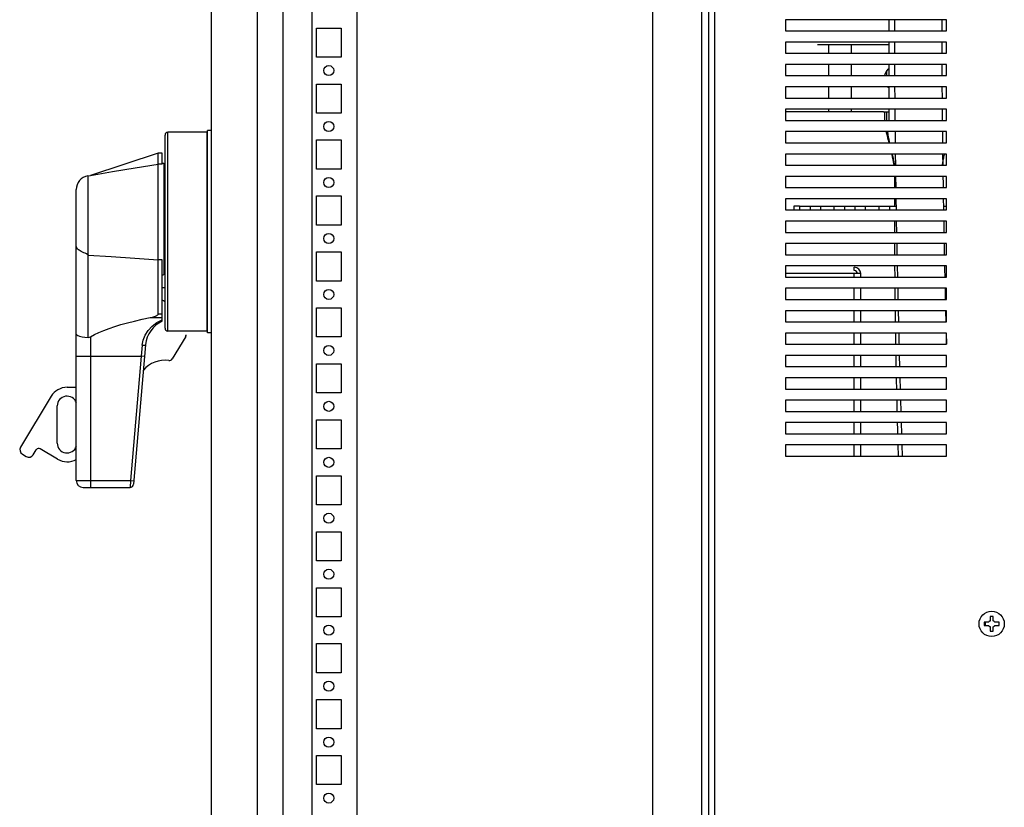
# Model space of a CAD drawing. Header units: inches. Extents: x 614 to 6314, y 704 to 4696.
# Tile 71 of 78: x 5365 to 5804, y 2675 to 3026. Entities that reach past the tile are written whole.
import ezdxf

# ---------------------------------------------------------------- set-up
doc = ezdxf.new("R2010")
doc.units = ezdxf.units.IN
doc.header["$MEASUREMENT"] = 0
doc.layers.add('PWR_0150HP_4', color=7, linetype='Continuous')
doc.layers.add('PWR_0250HP', color=7, linetype='Continuous')

# ---------------------------------------------------------------- blocks, each defined once
blk = doc.blocks.new('ENCL_SIDE')
for p, q in [((-300.05, 2091.28), (-300.05, 1187.75)), ((-300.05, 2091.25), (-300.05, 1187.75)), ((-279.55, 2091.25), (-279.55, 133.25)), ((-267.91, 168.75), (-267.91, 2058.75)), ((-235.05, 2058.75), (-235.05, 168.75)), ((-255.05, 1989.25), (-255.05, 1208.25)), ((-253.05, 1754.75), (-253.05, 1767.75)), ((-253.05, 1767.75), (-242.05, 1767.75)), ((-242.05, 1767.75), (-242.05, 1754.75)), ((-235.05, 1767.75), (-235.05, 1754.75)), ((-242.05, 1754.75), (-253.05, 1754.75)), ((-235.05, 1751), (-235.05, 1746.5)), ((-253.05, 1729.75), (-253.05, 1742.75)), ((-253.05, 1742.75), (-242.05, 1742.75)), ((-242.05, 1742.75), (-242.05, 1729.75)), ((-235.05, 1742.75), (-235.05, 1729.75)), ((-242.05, 1729.75), (-253.05, 1729.75)), ((-235.05, 1726), (-235.05, 1721.5)), ((-253.05, 1704.75), (-253.05, 1717.75)), ((-253.05, 1717.75), (-242.05, 1717.75)), ((-242.05, 1717.75), (-242.05, 1704.75)), ((-235.05, 1717.75), (-235.05, 1704.75)), ((-242.05, 1704.75), (-253.05, 1704.75)), ((-235.05, 1701), (-235.05, 1696.5)), ((-253.05, 1679.75), (-253.05, 1692.75)), ((-253.05, 1692.75), (-242.05, 1692.75)), ((-242.05, 1692.75), (-242.05, 1679.75)), ((-235.05, 1692.75), (-235.05, 1679.75)), ((-242.05, 1679.75), (-253.05, 1679.75)), ((-235.05, 1676), (-235.05, 1671.5)), ((-253.05, 1654.75), (-253.05, 1667.75)), ((-253.05, 1667.75), (-242.05, 1667.75)), ((-242.05, 1667.75), (-242.05, 1654.75)), ((-235.05, 1667.75), (-235.05, 1654.75)), ((-242.05, 1654.75), (-253.05, 1654.75)), ((-235.05, 1651), (-235.05, 1646.5)), ((-253.05, 1629.75), (-253.05, 1642.75)), ((-253.05, 1642.75), (-242.05, 1642.75)), ((-242.05, 1642.75), (-242.05, 1629.75)), ((-235.05, 1642.75), (-235.05, 1629.75)), ((-242.05, 1629.75), (-253.05, 1629.75)), ((-235.05, 1626), (-235.05, 1621.5)), ((-253.05, 1604.75), (-253.05, 1617.75)), ((-253.05, 1617.75), (-242.05, 1617.75)), ((-242.05, 1617.75), (-242.05, 1604.75)), ((-235.05, 1617.75), (-235.05, 1604.75)), ((-242.05, 1604.75), (-253.05, 1604.75)), ((-235.05, 1601), (-235.05, 1596.5)), ((-253.05, 1579.75), (-253.05, 1592.75)), ((-253.05, 1592.75), (-242.05, 1592.75)), ((-242.05, 1592.75), (-242.05, 1579.75)), ((-235.05, 1592.75), (-235.05, 1579.75)), ((-242.05, 1579.75), (-253.05, 1579.75)), ((-235.05, 1576), (-235.05, 1571.5)), ((-253.05, 1554.75), (-253.05, 1567.75)), ((-253.05, 1567.75), (-242.05, 1567.75)), ((-242.05, 1567.75), (-242.05, 1554.75)), ((-235.05, 1567.75), (-235.05, 1554.75)), ((-242.05, 1554.75), (-253.05, 1554.75)), ((-235.05, 1551), (-235.05, 1546.5)), ((-253.05, 1529.75), (-253.05, 1542.75)), ((-253.05, 1542.75), (-242.05, 1542.75)), ((-242.05, 1542.75), (-242.05, 1529.75)), ((-235.05, 1542.75), (-235.05, 1529.75)), ((-242.05, 1529.75), (-253.05, 1529.75)), ((-235.05, 1526), (-235.05, 1521.5)), ((-253.05, 1504.75), (-253.05, 1517.75)), ((-253.05, 1517.75), (-242.05, 1517.75)), ((-242.05, 1517.75), (-242.05, 1504.75)), ((-235.05, 1517.75), (-235.05, 1504.75)), ((-242.05, 1504.75), (-253.05, 1504.75)), ((-235.05, 1501), (-235.05, 1496.5)), ((-253.05, 1479.75), (-253.05, 1492.75)), ((-253.05, 1492.75), (-242.05, 1492.75)), ((-242.05, 1492.75), (-242.05, 1479.75)), ((-235.05, 1492.75), (-235.05, 1479.75)), ((-242.05, 1479.75), (-253.05, 1479.75)), ((-235.05, 1476), (-235.05, 1471.5)), ((-253.05, 1454.75), (-253.05, 1467.75)), ((-253.05, 1467.75), (-242.05, 1467.75)), ((-242.05, 1467.75), (-242.05, 1454.75)), ((-235.05, 1467.75), (-235.05, 1454.75)), ((-242.05, 1454.75), (-253.05, 1454.75)), ((-235.05, 1451), (-235.05, 1446.5)), ((-253.05, 1429.75), (-253.05, 1442.75)), ((-253.05, 1442.75), (-242.05, 1442.75)), ((-242.05, 1442.75), (-242.05, 1429.75)), ((-235.05, 1442.75), (-235.05, 1429.75)), ((-242.05, 1429.75), (-253.05, 1429.75)), ((-300.05, 1426.97), (-300.05, 1422.53)), ((-235.05, 1426), (-235.05, 1421.5))]:
    blk.add_line(p, q)
for centre in [(-247.55, 1748.75), (-247.55, 1723.75), (-247.55, 1698.75), (-247.55, 1673.75), (-247.55, 1648.75), (-247.55, 1623.75), (-247.55, 1598.75), (-247.55, 1573.75), (-247.55, 1548.75), (-247.55, 1523.75), (-247.55, 1498.75), (-247.55, 1473.75), (-247.55, 1448.75), (-247.55, 1423.75)]:
    blk.add_circle(centre, 2.25)
blk = doc.blocks.new('FRAME F_SIDE')
at = {"color": 7, "linetype": 'Continuous'}
for p, q in [((-84.8, 1289.42), (-84.8, 448.42)), ((-62.94, 1289.42), (-62.94, 448.42)), ((-59.8, 1289.3), (-59.8, 181)), ((-56.9, 181), (-56.9, 1289.3)), ((-25.4, 1180.05), (-25.4, 1175.05)), ((46.6, 1180.05), (-25.4, 1180.05)), ((20.9, 1175.05), (20.9, 1180.05)), ((23.41, 1175.05), (23.4, 1180.05)), ((44.4, 1180.05), (44.41, 1175.05)), ((46.6, 1175.05), (46.6, 1180.05)), ((-25.4, 1175.05), (46.6, 1175.05)), ((-25.4, 1170.05), (-25.4, 1165.05)), ((46.6, 1170.05), (-25.4, 1170.05)), ((20.9, 1165.05), (20.9, 1170.05)), ((23.44, 1165.05), (23.42, 1170.05)), ((46.6, 1165.05), (46.6, 1170.05)), ((-11.1, 1168.95), (-6.1, 1168.95)), ((-6.1, 1168.95), (-4.64, 1168.95)), ((-6.1, 1168.95), (-6.1, 1165.05)), ((-4.64, 1168.95), (-4.03, 1168.95)), ((-4.03, 1168.95), (-1.1, 1168.95)), ((-1.1, 1168.95), (3.9, 1168.95)), ((3.9, 1168.95), (20.9, 1168.95)), ((3.9, 1168.95), (3.9, 1165.05)), ((-25.4, 1165.05), (46.6, 1165.05)), ((-25.4, 1160.05), (-25.4, 1155.05)), ((46.6, 1160.05), (-25.4, 1160.05)), ((-6.1, 1160.05), (-6.1, 1155.05)), ((3.9, 1160.05), (3.9, 1155.05)), ((19.9, 1155.05), (19.9, 1157.29)), ((20.9, 1155.05), (20.9, 1160.05)), ((23.49, 1155.05), (23.46, 1160.05)), ((46.6, 1155.05), (46.6, 1160.05)), ((-25.4, 1155.05), (46.6, 1155.05)), ((18.9, 1155.47), (18.9, 1155.05)), ((-25.4, 1150.05), (-25.4, 1145.05)), ((46.6, 1150.05), (-25.4, 1150.05)), ((-6.1, 1150.05), (-6.1, 1145.05)), ((3.9, 1150.05), (3.9, 1145.05)), ((20.39, 1150.05), (20.9, 1149.64)), ((20.9, 1145.05), (20.9, 1150.05)), ((23.55, 1145.05), (23.52, 1150.05)), ((44.51, 1150.05), (44.55, 1145.05)), ((46.6, 1145.05), (46.6, 1150.05)), ((-25.4, 1145.05), (46.6, 1145.05)), ((-25.4, 1140.05), (-25.4, 1135.05)), ((46.6, 1140.05), (-25.4, 1140.05)), ((-6.1, 1140.05), (-6.1, 1138.95)), ((3.9, 1140.05), (3.9, 1138.95)), ((20.9, 1135.05), (20.9, 1140.05)), ((23.64, 1135.05), (23.59, 1140.05)), ((44.59, 1140.05), (44.64, 1135.05)), ((46.6, 1135.05), (46.6, 1140.05)), ((8.4, 1138.95), (-25.4, 1138.95)), ((-25.4, 1135.05), (46.6, 1135.05)), ((18.4, 1138.95), (8.4, 1138.95)), ((18.4, 1138.95), (20.9, 1138.95)), ((18.9, 1138.95), (18.9, 1135.05)), ((19.9, 1135.05), (19.9, 1138.95)), ((-25.4, 1130.05), (-25.4, 1125.05)), ((46.6, 1130.05), (-25.4, 1130.05)), ((20.19, 1130.05), (20.36, 1129.15)), ((44.69, 1130.05), (44.74, 1125.05)), ((46.6, 1125.05), (46.6, 1130.05)), ((-25.4, 1125.05), (46.6, 1125.05)), ((-25.4, 1120.05), (-25.4, 1115.05)), ((46.6, 1120.05), (-25.4, 1120.05)), ((23.87, 1115.05), (23.81, 1120.05)), ((44.8, 1120.05), (44.87, 1115.05)), ((46.6, 1115.05), (46.6, 1120.05)), ((-25.4, 1115.05), (46.6, 1115.05)), ((-25.4, 1110.05), (-25.4, 1105.05)), ((46.6, 1110.05), (-25.4, 1110.05)), ((23.4, 1105.05), (23.4, 1110.05)), ((24.01, 1105.05), (23.94, 1110.05)), ((46.6, 1105.05), (46.6, 1110.05)), ((-25.4, 1105.05), (46.6, 1105.05)), ((-25.4, 1100.05), (-25.4, 1095.05)), ((46.6, 1100.05), (-25.4, 1100.05)), ((23.4, 1096.75), (23.4, 1100.05)), ((46.6, 1095.05), (46.6, 1100.05)), ((-25.4, 1095.05), (46.6, 1095.05)), ((-19.1, 1096.75), (-21.6, 1096.75)), ((-21.6, 1096.75), (-21.6, 1095.05)), ((-19.1, 1096.75), (24.14, 1096.75)), ((-19.1, 1096.75), (-19.1, 1095.05)), ((-14.2, 1095.05), (-14.2, 1096.75)), ((-9.6, 1095.05), (-9.6, 1096.75)), ((-3.6, 1095.05), (-3.6, 1096.75)), ((1, 1096.75), (1, 1095.05)), ((5.8, 1095.05), (5.8, 1096.75)), ((10.4, 1095.05), (10.4, 1096.75)), ((16.4, 1095.05), (16.4, 1096.75)), ((21, 1096.75), (21, 1095.05)), ((45.14, 1096.75), (46.6, 1096.75)), ((-25.4, 1090.05), (-25.4, 1085.05)), ((46.6, 1090.05), (-25.4, 1090.05)), ((23.42, 1085.05), (23.41, 1090.05)), ((24.35, 1085.05), (24.26, 1090.05)), ((45.27, 1090.05), (45.37, 1085.05)), ((46.6, 1085.05), (46.6, 1090.05)), ((-25.4, 1085.05), (46.6, 1085.05)), ((-25.4, 1080.05), (-25.4, 1075.05)), ((46.6, 1080.05), (-25.4, 1080.05)), ((23.45, 1075.05), (23.44, 1080.05)), ((24.55, 1075.05), (24.45, 1080.05)), ((45.46, 1080.05), (45.55, 1075.05)), ((46.6, 1075.05), (46.6, 1080.05)), ((-25.4, 1075.05), (46.6, 1075.05)), ((-25.4, 1070.05), (-25.4, 1065.05)), ((46.6, 1070.05), (-25.4, 1070.05)), ((5.3, 1068), (5.3, 1069.5)), ((23.53, 1065.05), (23.49, 1070.05)), ((24.76, 1065.05), (24.65, 1070.05)), ((46.6, 1065.05), (46.6, 1070.05)), ((5.3, 1066.6), (-25.4, 1066.6)), ((-25.4, 1065.05), (46.6, 1065.05)), ((8.2, 1066.6), (5.3, 1066.6)), ((5.3, 1065.05), (5.3, 1066.6)), ((6.7, 1066.61), (6.35, 1066.61)), ((6.35, 1066.61), (6.35, 1066.6)), ((8.2, 1065.05), (8.2, 1066.6)), ((-25.4, 1060.05), (-25.4, 1055.05)), ((46.6, 1060.05), (-25.4, 1060.05)), ((5.3, 1055.05), (5.3, 1060.05)), ((8.2, 1055.05), (8.2, 1060.05)), ((45.88, 1060.05), (45.99, 1055.05)), ((46.6, 1055.05), (46.6, 1060.05)), ((-25.4, 1055.05), (46.6, 1055.05)), ((-25.4, 1050.05), (-25.4, 1045.05)), ((46.6, 1050.05), (-25.4, 1050.05)), ((5.3, 1045.05), (5.3, 1050.05)), ((8.2, 1045.05), (8.2, 1050.05)), ((23.77, 1045.05), (23.69, 1050.05)), ((46.11, 1050.05), (46.23, 1045.05)), ((46.6, 1045.05), (46.6, 1050.05)), ((-25.4, 1045.05), (46.6, 1045.05)), ((-25.4, 1040.05), (-25.4, 1035.05)), ((46.6, 1040.05), (-25.4, 1040.05)), ((5.3, 1035.05), (5.3, 1040.05)), ((8.2, 1035.05), (8.2, 1040.05)), ((46.36, 1040.05), (46.52, 1035.05)), ((46.6, 1035.05), (46.6, 1040.05)), ((-25.4, 1035.05), (46.6, 1035.05)), ((-25.4, 1030.05), (-25.4, 1025.05)), ((46.6, 1030.05), (-25.4, 1030.05)), ((5.3, 1025.05), (5.3, 1030.05)), ((8.2, 1025.05), (8.2, 1030.05)), ((24.12, 1025.05), (24.02, 1030.05)), ((25.74, 1025.05), (25.61, 1030.05)), ((46.6, 1025.05), (46.6, 1030.05)), ((-25.4, 1025.05), (46.6, 1025.05)), ((-25.4, 1020.05), (-25.4, 1015.05)), ((46.6, 1020.05), (-25.4, 1020.05)), ((5.3, 1015.05), (5.3, 1020.05)), ((8.2, 1015.05), (8.2, 1020.05)), ((26.02, 1015.05), (25.88, 1020.05)), ((46.6, 1015.05), (46.6, 1020.05)), ((-25.4, 1015.05), (46.6, 1015.05)), ((-25.4, 1010.05), (-25.4, 1005.05)), ((46.6, 1010.05), (-25.4, 1010.05)), ((5.3, 1005.05), (5.3, 1010.05)), ((8.2, 1005.05), (8.2, 1010.05)), ((24.57, 1005.05), (24.45, 1010.05)), ((26.31, 1005.05), (26.16, 1010.05)), ((46.6, 1005.05), (46.6, 1010.05)), ((-25.4, 1005.05), (46.6, 1005.05)), ((-25.4, 1000.05), (-25.4, 995.05)), ((46.6, 1000.05), (-25.4, 1000.05)), ((5.3, 995.05), (5.3, 1000.05)), ((8.2, 995.05), (8.2, 1000.05)), ((26.61, 995.05), (26.46, 1000.05)), ((46.6, 995.05), (46.6, 1000.05)), ((-25.4, 995.05), (46.6, 995.05)), ((-25.4, 990.05), (-25.4, 985.05)), ((46.6, 990.05), (-25.4, 990.05)), ((5.3, 985.05), (5.3, 990.05)), ((8.2, 985.05), (8.2, 990.05)), ((25.12, 985.05), (24.97, 990.05)), ((26.93, 985.05), (26.77, 990.05)), ((46.6, 985.05), (46.6, 990.05)), ((-25.4, 985.05), (46.6, 985.05)), ((63.4, 910.86), (63.4, 909.44)), ((65.35, 910.86), (63.4, 910.86)), ((63.9, 909.44), (63.9, 910.86)), ((65.99, 913.45), (65.99, 911.5)), ((67.41, 913.45), (65.99, 913.45)), ((67.41, 911.5), (67.41, 913.45)), ((70, 910.86), (68.05, 910.86)), ((70, 909.44), (70, 910.86)), ((63.4, 909.44), (65.35, 909.44)), ((65.99, 908.8), (65.99, 906.85)), ((65.99, 906.85), (67.41, 906.85)), ((67.41, 906.85), (67.41, 908.8)), ((68.05, 909.44), (70, 909.44))]:
    blk.add_line(p, q, dxfattribs=at)
blk.add_circle((66.7, 910.15), 5.65, dxfattribs=at)
for centre, radius, start, end in [((23.9, 1153.95), 5.25, 124.8499, 167.9056), ((5.3, 1066.6), 2.9, 0, 90), ((5.3, 1066.6), 1.4, 0, 90), ((66.7, 910.15), 1.52, 117.8118, 152.1882), ((66.7, 910.15), 1.52, 27.8118, 62.1882), ((66.7, 910.15), 1.52, 207.8118, 242.1882), ((66.7, 910.15), 1.52, 297.8118, 332.1882)]:
    blk.add_arc(centre, radius, start, end, dxfattribs=at)
for points, knots in [([(44.42, 1170.05), (44.42, 1169.34), (44.42, 1167.67), (44.43, 1166.01), (44.43, 1165.05)], [0, 0, 0, 0, 0.42641, 1, 1, 1, 1]), ([(44.46, 1160.05), (44.46, 1158.39), (44.46, 1156.72), (44.48, 1155.06), (44.48, 1155.05)], [0, 0, 0, 0, 0.995303, 1, 1, 1, 1]), ([(20.92, 1125.05), (20.66, 1126.06), (20.23, 1127.71), (19.83, 1129.4), (19.68, 1130.05)], [0, 0, 0, 0, 0.613439, 1, 1, 1, 1]), ([(19.68, 1130.05), (19.72, 1129.89), (19.86, 1129.25), (20.26, 1127.7), (20.65, 1126.2), (20.92, 1125.17), (20.95, 1125.05)], [0, 0, 0, 0, 0.093512, 0.37571, 0.928298, 1, 1, 1, 1]), ([(21.15, 1125.05), (21.11, 1125.23), (21.01, 1125.7), (20.79, 1126.81), (20.58, 1127.89), (20.42, 1128.79), (20.37, 1129.13), (20.3, 1129.53), (20.25, 1129.83), (20.22, 1130.05)], [0, 0, 0, 0, 0.108473, 0.286772, 0.673872, 0.759316, 0.824997, 0.871966, 1, 1, 1, 1]), ([(23.74, 1125.05), (23.73, 1125.78), (23.71, 1127.45), (23.7, 1129.12), (23.69, 1130.05)], [0, 0, 0, 0, 0.440702, 1, 1, 1, 1]), ([(23.13, 1115.05), (22.96, 1116.09), (22.67, 1117.8), (22.29, 1119.42), (22.14, 1120.05)], [0, 0, 0, 0, 0.609716, 1, 1, 1, 1]), ([(22.22, 1120.05), (22.29, 1119.77), (22.51, 1118.84), (22.78, 1117.59), (23.03, 1116.3), (23.15, 1115.58), (23.21, 1115.15), (23.23, 1115.05)], [0, 0, 0, 0, 0.173611, 0.574279, 0.755062, 0.940166, 1, 1, 1, 1]), ([(23.22, 1115.05), (23.15, 1115.55), (22.96, 1116.82), (22.61, 1118.48), (22.36, 1119.62), (22.26, 1120.05)], [0, 0, 0, 0, 0.290394, 0.73263, 1, 1, 1, 1]), ([(45.54, 1120.05), (45.48, 1119.79), (45.27, 1118.86), (45.01, 1117.61), (44.77, 1116.31), (44.64, 1115.59), (44.58, 1115.16), (44.57, 1115.05)], [0, 0, 0, 0, 0.163708, 0.579025, 0.752909, 0.936515, 1, 1, 1, 1]), ([(44.94, 1110.05), (44.96, 1108.6), (44.98, 1106.93), (45.01, 1105.26), (45.01, 1105.05)], [0, 0, 0, 0, 0.871108, 1, 1, 1, 1]), ([(24.17, 1095.05), (24.17, 1095.33), (24.14, 1096.99), (24.11, 1098.66), (24.09, 1100.05)], [0, 0, 0, 0, 0.166376, 1, 1, 1, 1]), ([(45.09, 1100.05), (45.11, 1099), (45.13, 1097.33), (45.16, 1095.67), (45.18, 1095.05)], [0, 0, 0, 0, 0.628968, 1, 1, 1, 1]), ([(45.65, 1070.05), (45.65, 1070), (45.68, 1068.34), (45.72, 1066.67), (45.76, 1065.05)], [0, 0, 0, 0, 0.028656, 1, 1, 1, 1]), ([(23.62, 1055.05), (23.62, 1055.17), (23.6, 1056.84), (23.59, 1058.51), (23.58, 1060.05)], [0, 0, 0, 0, 0.074129, 1, 1, 1, 1]), ([(24.98, 1055.05), (24.95, 1056.48), (24.91, 1058.15), (24.87, 1059.82), (24.86, 1060.05)], [0, 0, 0, 0, 0.859373, 1, 1, 1, 1]), ([(25.22, 1045.05), (25.2, 1045.98), (25.15, 1047.65), (25.11, 1049.31), (25.1, 1050.05)], [0, 0, 0, 0, 0.557326, 1, 1, 1, 1]), ([(23.92, 1035.05), (23.91, 1035.53), (23.87, 1037.2), (23.85, 1038.87), (23.84, 1040.05)], [0, 0, 0, 0, 0.290282, 1, 1, 1, 1]), ([(25.47, 1035.05), (25.46, 1035.49), (25.42, 1037.15), (25.38, 1038.82), (25.34, 1040.05)], [0, 0, 0, 0, 0.262197, 1, 1, 1, 1]), ([(24.32, 1015.05), (24.31, 1015.6), (24.26, 1017.26), (24.23, 1018.93), (24.21, 1020.05)], [0, 0, 0, 0, 0.328209, 1, 1, 1, 1]), ([(24.82, 995.05), (24.81, 995.4), (24.76, 997.07), (24.72, 998.74), (24.69, 1000.05)], [0, 0, 0, 0, 0.211523, 1, 1, 1, 1]), ([(65.99, 911.22), (65.99, 911.22), (65.99, 911.31), (65.99, 911.4), (65.99, 911.48), (65.99, 911.5)], [0, 0, 0, 0, 0.065301, 0.87035, 1, 1, 1, 1]), ([(65.99, 908.8), (65.99, 908.82), (65.99, 908.9), (65.99, 908.99), (65.99, 909.08), (65.99, 909.08)], [0, 0, 0, 0, 0.12965, 0.934697, 1, 1, 1, 1])]:
    blk.add_open_spline(points, degree=3, knots=knots, dxfattribs=at)
blk = doc.blocks.new('UBW400 Rotary Handle_side')
at = {"color": 7, "linetype": 'Continuous'}
for p, q in [((-20.62, -37.5), (-20.62, 48.84)), ((-1.96, 50.11), (-19.35, 50.11)), ((-1.57, -39.55), (-1.57, 50.9)), ((0, 50.9), (-1.57, 50.9)), ((-23.67, 40.72), (-53.89, 30.82)), ((-23.67, -31.07), (-23.67, 40.72)), ((-21.89, 40.72), (-23.67, 40.72)), ((-21.89, 35.76), (-21.89, 40.72)), ((-21.89, 35.76), (-23.67, 35.76)), ((-21.13, 36.14), (-21.89, 36.14)), ((-55.05, 30.61), (-53.89, 30.82)), ((-60.23, -105.55), (-60.23, 24.43)), ((-21.89, -34.37), (-21.89, -6.86)), ((-21.89, -19.32), (-20.62, -19.32)), ((-1.96, -38.77), (-19.35, -38.77)), ((0, -39.55), (-1.57, -39.55)), ((-11.39, -41.17), (-17.42, -51.21)), ((-29.26, -44.82), (-34.72, -107.21)), ((-64.35, -63.86), (-60.23, -63.86)), ((-71.49, -67.9), (-85.12, -90.58)), ((-68.72, -88.84), (-68.72, -72.19)), ((-79.46, -93.98), (-78.13, -91.76)), ((-68.64, -95.98), (-76.38, -91.33)), ((-84.34, -93.72), (-82.6, -94.77)), ((-57.19, -108.6), (-36.24, -108.6))]:
    blk.add_line(p, q, dxfattribs=at)
at = {"color": 9, "linetype": 'Continuous'}
for p, q in [((-19.35, -38.77), (-19.35, 50.11)), ((-1.96, 50.11), (-1.96, -38.77)), ((-21.13, 36.14), (-21.13, -13.44)), ((-55.05, 30.61), (-55.05, -4.64)), ((-21.89, -6.86), (-23.67, -6.86)), ((-27.19, -32.75), (-21.89, -32.75)), ((-24.2, -34.9), (-21.89, -33.79)), ((-23.67, -31.07), (-21.89, -31.07)), ((-53.89, -41.26), (-53.89, -108.6)), ((-30.78, -45.01), (-31.24, -49.94)), ((-60.23, -49.94), (-31.24, -49.94)), ((-31.24, -49.94), (-36.1, -105.55)), ((-29.72, -50.07), (-31.24, -49.94)), ((-60.23, -105.55), (-36.1, -105.55)), ((-36.1, -105.55), (-36.24, -108.6)), ((-36.1, -105.55), (-34.59, -105.69))]:
    blk.add_line(p, q, dxfattribs=at)
at = {"color": 7}
blk.add_line((0, 50.9), (0, -39.55), dxfattribs=at)
at = {"color": 7, "linetype": 'Continuous'}
for points in [[(-53.89, 30.82), (-44.13, 32.5), (-33.98, 34.16), (-23.67, 35.76)], [(-55.05, -4.64), (-55.64, -4.25), (-56.28, -3.98), (-56.89, -3.73), (-57.47, -3.48), (-58.01, -3.22), (-58.51, -2.95), (-58.95, -2.67), (-59.33, -2.38), (-59.65, -2.09), (-59.91, -1.78), (-60.09, -1.47), (-60.2, -1.16), (-60.23, -0.85)], [(-21.13, -13.44), (-21.02, -13.37), (-20.93, -13.25), (-20.85, -13.12), (-20.79, -12.96), (-20.73, -12.78), (-20.69, -12.57), (-20.65, -12.35), (-20.63, -12.11), (-20.62, -11.84)], [(-21.89, -13.75), (-21.51, -13.59), (-21.13, -13.44)], [(-53.89, -41.26), (-52.09, -40.29), (-50.12, -39.35), (-47.97, -38.44), (-45.63, -37.55), (-43.09, -36.69), (-40.35, -35.85), (-37.4, -35.04), (-34.23, -34.25), (-30.83, -33.49), (-27.19, -32.75)], [(-27.19, -32.75), (-26.66, -32.64), (-26.17, -32.52), (-25.72, -32.4), (-25.31, -32.28), (-24.94, -32.15), (-24.61, -32), (-24.32, -31.85), (-24.07, -31.69), (-23.86, -31.5), (-23.71, -31.28), (-23.67, -31.07)], [(-60.23, -40.15), (-60.06, -40.48), (-59.56, -40.79), (-58.75, -41.07), (-57.68, -41.31), (-56.41, -41.48), (-55.01, -41.58)], [(-55.01, -41.58), (-54.42, -41.5), (-53.89, -41.26)]]:
    blk.add_lwpolyline(points, dxfattribs=at)
at = {"color": 9, "linetype": 'Continuous'}
for points in [[(-55.05, -4.64), (-54.99, -4.7), (-54.99, -4.78)], [(-55.01, -41.58), (-55.01, -32.15), (-55.01, -22.8), (-55, -13.65), (-54.99, -4.78)], [(-54.99, -4.78), (-44.61, -5.48), (-34.14, -6.17), (-23.67, -6.86)], [(-30.78, -45.01), (-30.37, -42.81), (-29.53, -40.61), (-28.21, -38.46), (-26.38, -36.49), (-24.2, -34.9)], [(-30.78, -45.01), (-30.31, -45.03), (-29.89, -45.02), (-29.56, -44.98), (-29.34, -44.91), (-29.26, -44.82)]]:
    blk.add_lwpolyline(points, dxfattribs=at)
at = {"color": 7, "linetype": 'Continuous'}
for centre, radius, start, end in [((-19.35, 48.84), 1.27, 90, 180), ((-1.96, 49.73), 0.381, 0, 90), ((-21.13, 35.64), 0.508, 0, 90), ((-53.96, 24.43), 6.27, 100, 180), ((-39.13, -53.42), 33.37, 56.251, 58.8707), ((-16.61, -45.92), 12.7, 114.5639, 175), ((-19.35, -37.5), 1.27, 180, 270), ((-1.96, -38.39), 0.381, 270, 0), ((-12.7, -40.39), 1.52, 329, 0), ((-20.68, -64.51), 12.7, 82.1138, 139.2523), ((-18.73, -50.42), 1.52, 262.1138, 329), ((-64.35, -72.19), 8.33, 90, 149), ((-64.35, -72.19), 4.37, 18.6028, 180), ((-83.16, -91.76), 2.29, 149, 239), ((-77.04, -92.42), 1.27, 59, 149), ((-64.35, -88.84), 4.37, 180, 341.3972), ((-81.42, -92.81), 2.29, 239, 329), ((-64.35, -88.84), 8.33, 239, 299.604), ((-57.19, -105.55), 3.05, 180, 270), ((-36.24, -107.08), 1.52, 270, 355)]:
    blk.add_arc(centre, radius, start, end, dxfattribs=at)

msp = doc.modelspace()

# ---------------------------------------------------------------- block references
msp.add_blockref('ENCL_SIDE', (5750.107, 1254.962))
at = {"layer": 'PWR_0150HP_4', "color": 7}
msp.add_blockref('UBW400 Rotary Handle_side', (5450.056, 2926.091), dxfattribs=at)
at = {"layer": 'PWR_0250HP'}
msp.add_blockref('FRAME F_SIDE', (5731.956, 1846.4), dxfattribs=at)

doc.saveas('drawing.dxf')
